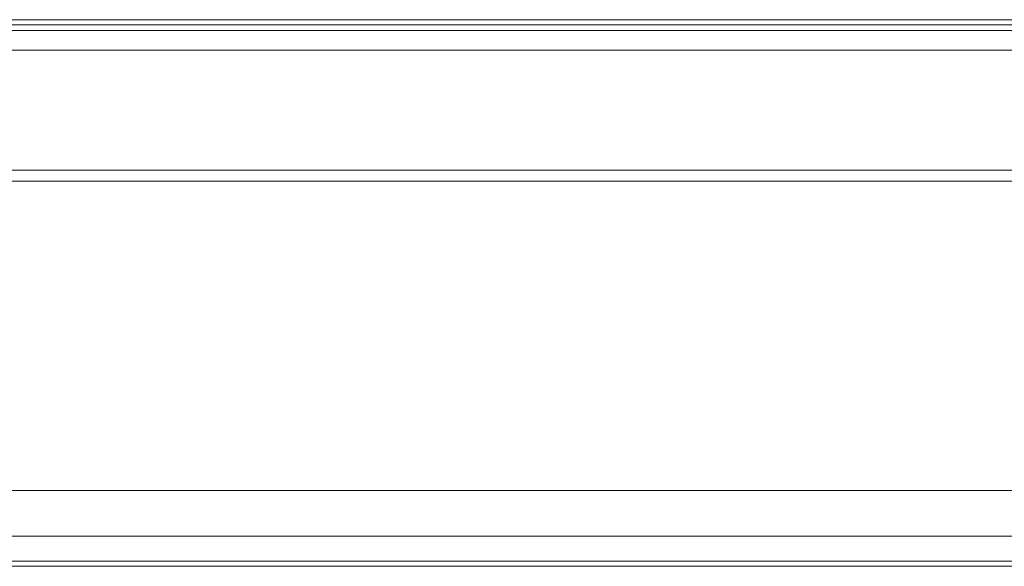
# Model space of a CAD drawing. Header units: millimetres. Extents: x -41968 to 54113, y -9946 to 101810.
# Tile 114 of 171: x -291 to -207, y 32958 to 33004. Entities that reach past the tile are written whole.
import ezdxf

# ---------------------------------------------------------------- set-up
doc = ezdxf.new("R2010")
doc.units = ezdxf.units.MM
doc.layers.add('CERNA', color=7, linetype='Continuous', lineweight=15)
doc.layers.add('UT-potrubi_privodni', color=3, linetype='Continuous', lineweight=50)

# ---------------------------------------------------------------- blocks, each defined once
blk = doc.blocks.new('CONDENSINOX_50_2')
at = {"layer": 'CERNA'}
for points in [[(-508.965, 2950.414), (-134.406, 2950.414)], [(-134.83, 2950.852), (-508.526, 2950.852)], [(-134.83, 2949.931), (-508.526, 2949.931)], [(-509.692, 2948.275), (-133.693, 2948.275)], [(-507.605, 2938.077), (-135.788, 2938.077)], [(-507.605, 2937.126), (-135.788, 2937.126)], [(-135.788, 2910.826), (-507.605, 2910.826)], [(-518.598, 2906.957), (-124.781, 2906.957)], [(-124.781, 2904.825), (-518.598, 2904.825)], [(-124.781, 2904.394), (-518.598, 2904.394)]]:
    blk.add_lwpolyline(points, dxfattribs=at)

msp = doc.modelspace()

# ---------------------------------------------------------------- block references
at = {"layer": 'UT-potrubi_privodni', "ltscale": 10}
msp.add_blockref('CONDENSINOX_50_2', (160.977, 30053.626), dxfattribs=at)

doc.saveas('drawing.dxf')
